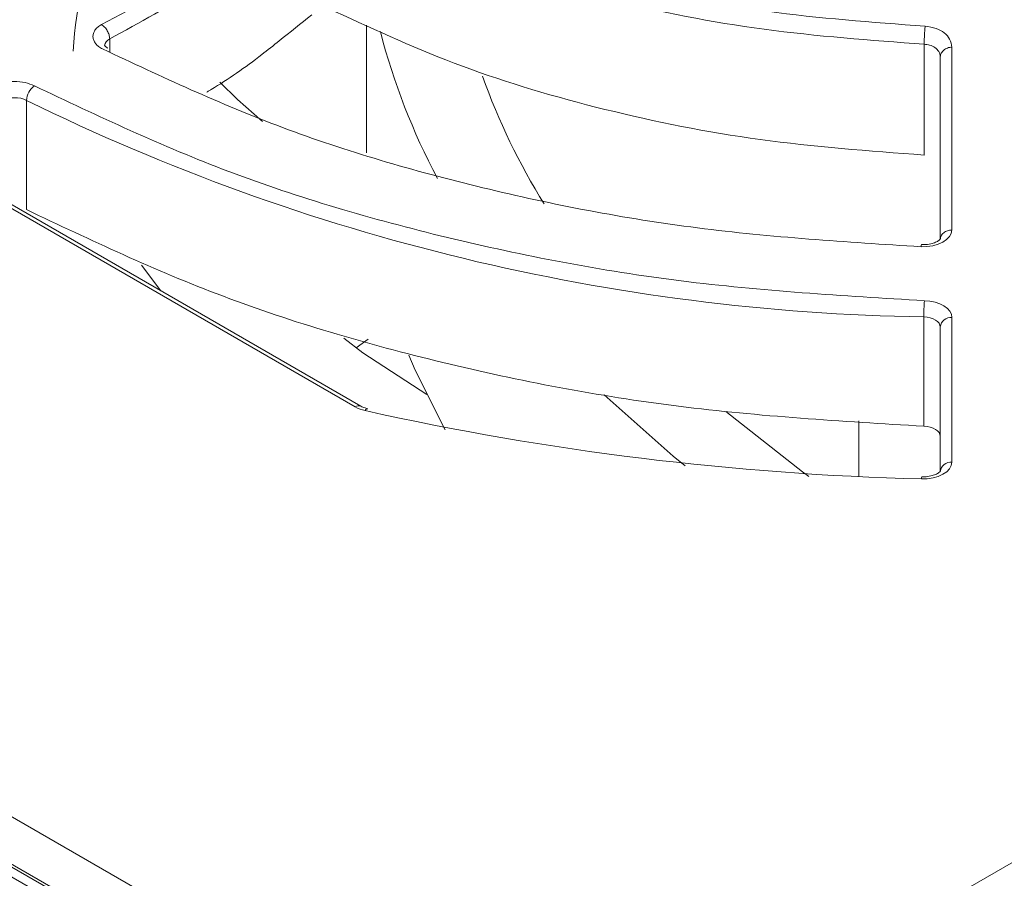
# Model space of a CAD drawing. Header units: millimetres. Extents: x -420 to 420, y -297 to 297.
# Tile 184 of 202: x 265 to 282, y 206 to 221. Entities that reach past the tile are written whole.
import ezdxf

# ---------------------------------------------------------------- set-up
doc = ezdxf.new("R2010")
doc.units = ezdxf.units.MM
doc.header["$MEASUREMENT"] = 0
doc.layers.add('layer 1', color=7, linetype='Continuous')

msp = doc.modelspace()

# ---------------------------------------------------------------- linework, layer by layer
at = {"layer": 'layer 1', "lineweight": 9}
for points in [[(269.8796, 197.9161), (269.8796, 197.9161), (332.3764, 233.9946), (332.3764, 233.9946)], [(332.0228, 232.1575), (332.0228, 232.1575), (270.5868, 196.6913), (270.5868, 196.6913)], [(274.4773, 201.8363), (274.4773, 201.8363), (326.8043, 232.0439), (326.8043, 232.0439)], [(327.4593, 231.6517), (327.4593, 231.6517), (274.8497, 201.2807), (274.8497, 201.2807)], [(327.7093, 231.6269), (327.7093, 231.6269), (275.0997, 201.2559), (275.0997, 201.2559)], [(248.5826, 176.6395), (248.5826, 176.6395), (332.0228, 224.8086), (332.0228, 224.8086)], [(225.3311, 223.6334), (225.3311, 223.6334), (269.8796, 197.9161), (269.8796, 197.9161)], [(332.73, 223.5838), (332.73, 223.5838), (249.2898, 175.4146), (249.2898, 175.4146)], [(269.2472, 197.0995), (269.2472, 197.0995), (224.6987, 222.8169), (224.6987, 222.8169)], [(266.8699, 222.6817), (266.5035, 221.9549), (266.2955, 221.1587), (266.2591, 220.3457)], [(271.2952, 220.7951), (271.2952, 220.7951), (271.2952, 218.6007), (271.2952, 218.6007)], [(271.5362, 220.6813), (271.7606, 219.8045), (272.0906, 218.9581), (272.5188, 218.1607)], [(266.8847, 220.5579), (266.8357, 220.5359), (266.8023, 220.4895), (266.7969, 220.4361)], [(266.8847, 220.5579), (266.8847, 220.5579), (266.8847, 220.3307), (266.8847, 220.3307)], [(280.8792, 218.5601), (280.8792, 218.5601), (280.8792, 220.4661), (280.8792, 220.4661)], [(254.9467, 172.149), (254.9467, 172.149), (338.3869, 220.3181), (338.3869, 220.3181)], [(223.6753, 219.8627), (223.6753, 219.8627), (268.224, 194.1454), (268.224, 194.1454)], [(273.2906, 219.9153), (273.5645, 219.1479), (273.9203, 218.4121), (274.3519, 217.7209)], [(340.1547, 219.7057), (340.1547, 219.7057), (255.6537, 170.9244), (255.6537, 170.9244)], [(265.5919, 219.7497), (265.5111, 219.6921), (265.4615, 219.6003), (265.4575, 219.5009)], [(265.4575, 219.5009), (265.3263, 219.5639), (265.1731, 219.5619), (265.0437, 219.4951)], [(265.4575, 219.5009), (270.258, 217.1376), (275.5223, 215.8666), (280.8722, 215.7796)], [(265.4575, 219.5009), (265.4575, 219.5009), (265.4575, 217.6228), (265.4575, 217.6228)], [(267.5913, 193.3288), (267.5913, 193.3288), (223.0429, 219.0461), (223.0429, 219.0461)], [(271.1022, 214.235), (271.1022, 214.235), (263.5877, 218.5729), (263.5877, 218.5729)], [(271.2022, 214.2448), (271.2022, 214.2448), (263.6877, 218.5829), (263.6877, 218.5829)], [(280.832, 217.022), (280.8262, 217.0108), (280.8236, 216.9982), (280.8248, 216.9854)], [(267.7661, 216.2284), (267.7661, 216.2284), (267.4333, 216.6678), (267.4333, 216.6678)], [(280.8834, 216.0582), (280.876, 215.9656), (280.8722, 215.8726), (280.8722, 215.7796)], [(280.8722, 213.9016), (280.8722, 213.9016), (280.8722, 215.7796), (280.8722, 215.7796)], [(281.3556, 215.77), (281.2556, 215.7792), (281.1668, 215.7066), (281.1556, 215.6068)], [(281.3556, 215.77), (281.3556, 215.77), (281.3556, 213.2844), (281.3556, 213.2844)], [(281.1556, 213.121), (281.1556, 213.121), (281.1556, 215.6068), (281.1556, 215.6068)], [(271.3246, 215.3976), (271.3246, 215.3976), (271.121, 215.247), (271.121, 215.247)], [(271.2014, 214.2454), (271.1688, 214.2596), (271.131, 214.2556), (271.1022, 214.235)], [(271.1022, 214.235), (271.1558, 214.2048), (271.2138, 214.183), (271.2738, 214.1702)], [(271.2738, 214.1702), (274.4145, 213.471), (277.6155, 213.0778), (280.832, 212.996)], [(279.7556, 213.9928), (279.7556, 213.9928), (279.7556, 213.0366), (279.7556, 213.0366)], [(281.3556, 213.2844), (281.2556, 213.2934), (281.1668, 213.2208), (281.1556, 213.121)], [(280.8376, 213.0326), (280.833, 213.021), (280.8312, 213.0086), (280.832, 212.996)], [(262.1028, 208.9799), (262.1028, 208.9799), (274.4773, 201.8363), (274.4773, 201.8363)], [(274.1239, 201.2239), (274.1239, 201.2239), (261.3956, 208.5717), (261.3956, 208.5717)], [(273.9353, 201.2807), (273.9353, 201.2807), (262.4292, 207.9231), (262.4292, 207.9231)], [(273.6855, 201.2559), (273.6855, 201.2559), (262.1592, 207.9099), (262.1592, 207.9099)]]:
    msp.add_open_spline(points, degree=3, dxfattribs=at)
for points, knots in [([(270.8966, 223.2094), (271.6176, 222.8789), (272.3386, 222.5485), (273.1114, 222.2633), (273.1114, 222.2633), (273.8845, 221.9779), (274.7091, 221.7377), (275.5583, 221.5309), (275.5583, 221.5309), (276.4075, 221.3241), (277.2813, 221.1511), (278.1749, 221.0307), (278.1749, 221.0307), (279.0686, 220.9103), (279.9818, 220.8429), (280.895, 220.7753)], [0, 0, 0, 0, 0.2, 0.2, 0.2, 0.2, 0.4, 0.4, 0.4, 0.4, 0.6, 0.6, 0.6, 0.6, 1, 1, 1, 1]), ([(266.7433, 220.8017), (267.3243, 221.1121), (267.9053, 221.4225), (268.481, 221.8069), (268.481, 221.8069), (269.0626, 222.1951), (269.6386, 222.6589), (270.2146, 223.123)], [0, 0, 0, 0, 0.3333333, 0.3333333, 0.3333333, 0.3333333, 1, 1, 1, 1]), ([(270.3562, 222.8763), (269.7132, 222.3709), (269.0704, 221.8655), (268.4222, 221.4453), (268.4222, 221.4453), (267.9119, 221.1143), (267.3983, 220.8361), (266.8847, 220.5579)], [0, 0, 0, 0, 0.3333333, 0.3333333, 0.3333333, 0.3333333, 1, 1, 1, 1]), ([(280.8792, 220.4661), (279.9554, 220.5337), (279.0316, 220.6013), (278.1277, 220.7227), (278.1277, 220.7227), (277.2239, 220.8439), (276.3399, 221.0189), (275.4809, 221.2279), (275.4809, 221.2279), (274.6219, 221.4371), (273.7877, 221.6803), (273.0058, 221.9695), (273.0058, 221.9695), (272.224, 222.2585), (271.4946, 222.5935), (270.7652, 222.9284)], [0, 0, 0, 0, 0.2, 0.2, 0.2, 0.2, 0.4, 0.4, 0.4, 0.4, 0.6, 0.6, 0.6, 0.6, 1, 1, 1, 1]), ([(270.3562, 220.9699), (270.1696, 220.8207), (269.9832, 220.6715), (269.7966, 220.5229), (269.7966, 220.5229), (269.6974, 220.4439), (269.598, 220.3649), (269.4984, 220.2877), (269.4984, 220.2877), (269.2116, 220.0657), (268.9212, 219.8577), (268.6306, 219.6877), (268.6306, 219.6877), (268.6306, 219.6877), (268.6304, 219.6877), (268.6304, 219.6877), (268.6304, 219.6877), (268.6302, 219.6875), (268.63, 219.6875), (268.6298, 219.6873), (268.6298, 219.6873), (268.6294, 219.6871), (268.6288, 219.6867), (268.6282, 219.6863), (268.6282, 219.6863), (268.6262, 219.6853), (268.6244, 219.6841), (268.6224, 219.6831), (268.6224, 219.6831), (268.6152, 219.6789), (268.608, 219.6747), (268.6008, 219.6705), (268.6008, 219.6705), (268.5844, 219.6611), (268.5678, 219.6515), (268.5514, 219.6419)], [0, 0, 0, 0, 0.1, 0.1, 0.1, 0.1, 0.2, 0.2, 0.2, 0.2, 0.3, 0.3, 0.3, 0.3, 0.4, 0.4, 0.4, 0.4, 0.5, 0.5, 0.5, 0.5, 0.6, 0.6, 0.6, 0.6, 0.7, 0.7, 0.7, 0.7, 0.8, 0.8, 0.8, 0.8, 1, 1, 1, 1]), ([(280.8792, 218.5601), (279.9318, 218.6307), (278.9844, 218.7015), (278.0583, 218.8285), (278.0583, 218.8285), (277.1477, 218.9533), (276.2575, 219.1325), (275.3931, 219.3461), (275.3931, 219.3461), (274.5435, 219.5561), (273.7185, 219.7995), (272.9452, 220.0873), (272.9452, 220.0873), (272.1852, 220.3703), (271.4752, 220.6963), (270.7652, 221.0225)], [0, 0, 0, 0, 0.2, 0.2, 0.2, 0.2, 0.4, 0.4, 0.4, 0.4, 0.6, 0.6, 0.6, 0.6, 1, 1, 1, 1]), ([(266.7629, 220.3839), (266.7391, 220.3977), (266.7151, 220.4117), (266.6947, 220.4271), (266.6947, 220.4271), (266.6743, 220.4427), (266.6571, 220.4597), (266.6431, 220.4775), (266.6431, 220.4775), (266.6289, 220.4953), (266.6177, 220.5139), (266.6101, 220.5329), (266.6101, 220.5329), (266.6023, 220.5519), (266.5979, 220.5713), (266.5971, 220.5909), (266.5971, 220.5909), (266.5961, 220.6105), (266.5985, 220.6301), (266.6045, 220.6493), (266.6045, 220.6493), (266.6105, 220.6685), (266.6199, 220.6873), (266.6323, 220.7055), (266.6323, 220.7055), (266.6447, 220.7237), (266.6603, 220.7413), (266.6793, 220.7575), (266.6793, 220.7575), (266.6983, 220.7735), (266.7207, 220.7881), (266.7433, 220.8029)], [0, 0, 0, 0, 0.1111111, 0.1111111, 0.1111111, 0.1111111, 0.2222222, 0.2222222, 0.2222222, 0.2222222, 0.3333333, 0.3333333, 0.3333333, 0.3333333, 0.4444444, 0.4444444, 0.4444444, 0.4444444, 0.5555556, 0.5555556, 0.5555556, 0.5555556, 0.6666667, 0.6666667, 0.6666667, 0.6666667, 0.7777778, 0.7777778, 0.7777778, 0.7777778, 1, 1, 1, 1]), ([(266.8847, 220.5579), (266.8825, 220.5805), (266.8805, 220.6031), (266.8739, 220.6265), (266.8739, 220.6265), (266.8675, 220.6501), (266.8565, 220.6743), (266.8433, 220.6973), (266.8433, 220.6973), (266.8301, 220.7201), (266.8145, 220.7417), (266.7973, 220.7591), (266.7973, 220.7591), (266.7803, 220.7765), (266.7617, 220.7897), (266.7433, 220.8029)], [0, 0, 0, 0, 0.2, 0.2, 0.2, 0.2, 0.4, 0.4, 0.4, 0.4, 0.6, 0.6, 0.6, 0.6, 1, 1, 1, 1]), ([(280.895, 220.7753), (280.8928, 220.7533), (280.8908, 220.7313), (280.889, 220.7065), (280.889, 220.7065), (280.887, 220.6813), (280.8854, 220.6533), (280.8838, 220.6249), (280.8838, 220.6249), (280.8824, 220.5965), (280.8812, 220.5677), (280.8804, 220.5409), (280.8804, 220.5409), (280.8798, 220.5149), (280.8796, 220.4905), (280.8792, 220.4661)], [0, 0, 0, 0, 0.2, 0.2, 0.2, 0.2, 0.4, 0.4, 0.4, 0.4, 0.6, 0.6, 0.6, 0.6, 1, 1, 1, 1]), ([(280.895, 220.7753), (280.96, 220.7649), (281.0248, 220.7547), (281.0844, 220.7347), (281.0844, 220.7347), (281.1368, 220.7171), (281.1848, 220.6919), (281.2244, 220.6609), (281.2244, 220.6609), (281.2638, 220.6301), (281.2946, 220.5933), (281.3148, 220.5541), (281.3148, 220.5541), (281.3376, 220.5095), (281.3466, 220.4617), (281.3556, 220.4139)], [0, 0, 0, 0, 0.2, 0.2, 0.2, 0.2, 0.4, 0.4, 0.4, 0.4, 0.6, 0.6, 0.6, 0.6, 1, 1, 1, 1]), ([(266.8549, 220.3981), (266.8379, 220.4083), (266.8209, 220.4185), (266.8105, 220.4275), (266.8105, 220.4275), (266.7995, 220.4371), (266.7957, 220.4455), (266.7955, 220.4445), (266.7955, 220.4445), (266.7955, 220.4443), (266.7957, 220.4437), (266.7957, 220.4431)], [0, 0, 0, 0, 0.25, 0.25, 0.25, 0.25, 0.5, 0.5, 0.5, 0.5, 1, 1, 1, 1]), ([(281.1556, 220.2491), (281.1544, 220.2649), (281.153, 220.2805), (281.1488, 220.2959), (281.1488, 220.2959), (281.1446, 220.3105), (281.138, 220.3247), (281.1294, 220.3383), (281.1294, 220.3383), (281.1132, 220.3639), (281.0904, 220.3869), (281.0622, 220.4065), (281.0622, 220.4065), (281.0364, 220.4245), (281.0062, 220.4395), (280.9732, 220.4489), (280.9732, 220.4489), (280.9434, 220.4577), (280.9112, 220.4619), (280.8792, 220.4661)], [0, 0, 0, 0, 0.1666667, 0.1666667, 0.1666667, 0.1666667, 0.3333333, 0.3333333, 0.3333333, 0.3333333, 0.5, 0.5, 0.5, 0.5, 0.6666667, 0.6666667, 0.6666667, 0.6666667, 1, 1, 1, 1]), ([(280.8248, 216.9854), (279.5364, 217.0674), (278.2477, 217.1494), (276.9871, 217.3098), (276.9871, 217.3098), (275.7263, 217.4704), (274.4933, 217.7097), (273.2966, 217.9989), (273.2966, 217.9989), (272.0998, 218.2881), (270.9394, 218.6275), (269.8566, 219.0333), (269.8566, 219.0333), (268.7736, 219.4391), (267.7683, 219.9115), (266.7629, 220.3839)], [0, 0, 0, 0, 0.2, 0.2, 0.2, 0.2, 0.4, 0.4, 0.4, 0.4, 0.6, 0.6, 0.6, 0.6, 1, 1, 1, 1]), ([(281.3556, 220.4139), (281.3426, 220.4131), (281.3296, 220.4123), (281.317, 220.4103), (281.317, 220.4103), (281.3042, 220.4081), (281.292, 220.4045), (281.28, 220.3999), (281.28, 220.3999), (281.2564, 220.3911), (281.2346, 220.3785), (281.2162, 220.3635), (281.2162, 220.3635), (281.1978, 220.3483), (281.1828, 220.3303), (281.1722, 220.3109), (281.1722, 220.3109), (281.1668, 220.3013), (281.1626, 220.2911), (281.16, 220.2807), (281.16, 220.2807), (281.1574, 220.2703), (281.1566, 220.2597), (281.1556, 220.2491)], [0, 0, 0, 0, 0.1428571, 0.1428571, 0.1428571, 0.1428571, 0.2857143, 0.2857143, 0.2857143, 0.2857143, 0.4285714, 0.4285714, 0.4285714, 0.4285714, 0.5714286, 0.5714286, 0.5714286, 0.5714286, 0.7142857, 0.7142857, 0.7142857, 0.7142857, 1, 1, 1, 1]), ([(281.3556, 220.4139), (281.3556, 219.8151), (281.3554, 219.2161), (281.3554, 218.6901), (281.3554, 218.6901), (281.3554, 218.1705), (281.3556, 217.7221), (281.3556, 217.2736)], [0, 0, 0, 0, 0.3333333, 0.3333333, 0.3333333, 0.3333333, 1, 1, 1, 1]), ([(281.1556, 217.1102), (281.1556, 217.4642), (281.1556, 217.8183), (281.1556, 218.1723), (281.1556, 218.1723), (281.1556, 218.2621), (281.1556, 218.3521), (281.1556, 218.4419), (281.1556, 218.4419), (281.1556, 218.4651), (281.1556, 218.4883), (281.1556, 218.5115), (281.1556, 218.5115), (281.1556, 218.5177), (281.1556, 218.5239), (281.1556, 218.5299), (281.1556, 218.5299), (281.1556, 218.5317), (281.1556, 218.5335), (281.1556, 218.5351), (281.1556, 218.5351), (281.1556, 218.5357), (281.1556, 218.5361), (281.1556, 218.5367), (281.1556, 218.5367), (281.1556, 218.5369), (281.1556, 218.5373), (281.1556, 218.5375), (281.1556, 218.5375), (281.1556, 218.7793), (281.1556, 219.0637), (281.1556, 219.3579), (281.1556, 219.3579), (281.1556, 219.3881), (281.1556, 219.4183), (281.1556, 219.4487), (281.1556, 219.4487), (281.1556, 219.5081), (281.1556, 219.5679), (281.1556, 219.6275), (281.1556, 219.6275), (281.1556, 219.8345), (281.1556, 220.0419), (281.1556, 220.2491)], [0, 0, 0, 0, 0.0833333, 0.0833333, 0.0833333, 0.0833333, 0.1666667, 0.1666667, 0.1666667, 0.1666667, 0.25, 0.25, 0.25, 0.25, 0.3333333, 0.3333333, 0.3333333, 0.3333333, 0.4166667, 0.4166667, 0.4166667, 0.4166667, 0.5, 0.5, 0.5, 0.5, 0.5833333, 0.5833333, 0.5833333, 0.5833333, 0.6666667, 0.6666667, 0.6666667, 0.6666667, 0.75, 0.75, 0.75, 0.75, 0.8333333, 0.8333333, 0.8333333, 0.8333333, 1, 1, 1, 1]), ([(264.9023, 219.7401), (264.9523, 219.7631), (265.0021, 219.7861), (265.0589, 219.8013), (265.0589, 219.8013), (265.1159, 219.8165), (265.1797, 219.8237), (265.2437, 219.8245), (265.2437, 219.8245), (265.3079, 219.8255), (265.3723, 219.8201), (265.4303, 219.8065), (265.4303, 219.8065), (265.4883, 219.7929), (265.5401, 219.7713), (265.5919, 219.7497)], [0, 0, 0, 0, 0.2, 0.2, 0.2, 0.2, 0.4, 0.4, 0.4, 0.4, 0.6, 0.6, 0.6, 0.6, 1, 1, 1, 1]), ([(268.7762, 219.8113), (268.7762, 219.8113), (269.0802, 219.5157), (269.0802, 219.5157), (269.0802, 219.5157), (269.0802, 219.5157), (269.5094, 219.1375), (269.5094, 219.1375)], [0, 0, 0, 0, 0.3333333, 0.3333333, 0.3333333, 0.3333333, 1, 1, 1, 1]), ([(265.5919, 219.7497), (266.6815, 219.2327), (267.7711, 218.7159), (268.9472, 218.2725), (268.9472, 218.2725), (270.123, 217.8291), (271.3852, 217.459), (272.6876, 217.1448), (272.6876, 217.1448), (273.9899, 216.8304), (275.3325, 216.5714), (276.7051, 216.3994), (276.7051, 216.3994), (278.0777, 216.2276), (279.4806, 216.143), (280.8834, 216.0582)], [0, 0, 0, 0, 0.2, 0.2, 0.2, 0.2, 0.4, 0.4, 0.4, 0.4, 0.6, 0.6, 0.6, 0.6, 1, 1, 1, 1]), ([(280.8722, 213.9016), (279.4582, 213.987), (278.0441, 214.0724), (276.6603, 214.2456), (276.6603, 214.2456), (275.2767, 214.4188), (273.9233, 214.68), (272.6104, 214.9968), (272.6104, 214.9968), (271.2976, 215.3138), (270.0252, 215.6866), (268.8398, 216.1336), (268.8398, 216.1336), (267.6543, 216.5806), (266.5559, 217.1016), (265.4575, 217.6228)], [0, 0, 0, 0, 0.2, 0.2, 0.2, 0.2, 0.4, 0.4, 0.4, 0.4, 0.6, 0.6, 0.6, 0.6, 1, 1, 1, 1]), ([(281.3556, 217.2736), (281.3556, 217.2736), (281.3452, 217.215), (281.3452, 217.215), (281.3452, 217.215), (281.3452, 217.215), (281.3146, 217.159), (281.3146, 217.159), (281.3146, 217.159), (281.3146, 217.159), (281.2648, 217.1078), (281.2648, 217.1078), (281.2648, 217.1078), (281.2648, 217.1078), (281.1982, 217.0632), (281.1982, 217.0632), (281.1982, 217.0632), (281.1982, 217.0632), (281.1172, 217.0276), (281.1172, 217.0276), (281.1172, 217.0276), (281.1172, 217.0276), (281.0254, 217.002), (281.0254, 217.002), (281.0254, 217.002), (281.0254, 217.002), (280.9266, 216.9878), (280.9266, 216.9878), (280.9266, 216.9878), (280.9266, 216.9878), (280.8248, 216.9854), (280.8248, 216.9854)], [0, 0, 0, 0, 0.1111111, 0.1111111, 0.1111111, 0.1111111, 0.2222222, 0.2222222, 0.2222222, 0.2222222, 0.3333333, 0.3333333, 0.3333333, 0.3333333, 0.4444444, 0.4444444, 0.4444444, 0.4444444, 0.5555556, 0.5555556, 0.5555556, 0.5555556, 0.6666667, 0.6666667, 0.6666667, 0.6666667, 0.7777778, 0.7777778, 0.7777778, 0.7777778, 1, 1, 1, 1]), ([(281.3556, 217.2736), (281.3294, 217.2712), (281.3032, 217.2686), (281.2792, 217.2612), (281.2792, 217.2612), (281.255, 217.2536), (281.233, 217.241), (281.2142, 217.2258), (281.2142, 217.2258), (281.1956, 217.2104), (281.18, 217.1924), (281.1708, 217.1728), (281.1708, 217.1728), (281.1616, 217.153), (281.1586, 217.1316), (281.1556, 217.1102)], [0, 0, 0, 0, 0.2, 0.2, 0.2, 0.2, 0.4, 0.4, 0.4, 0.4, 0.6, 0.6, 0.6, 0.6, 1, 1, 1, 1]), ([(281.1556, 217.1148), (281.156, 217.1162), (281.1564, 217.1176), (281.1556, 217.117), (281.1556, 217.117), (281.1536, 217.1156), (281.1456, 217.105), (281.1316, 217.094), (281.1316, 217.094), (281.118, 217.0832), (281.0986, 217.0724), (281.075, 217.0624), (281.075, 217.0624), (281.051, 217.0522), (281.0222, 217.043), (280.9908, 217.036), (280.9908, 217.036), (280.957, 217.0284), (280.92, 217.0234), (280.8826, 217.0222), (280.8826, 217.0222), (280.8658, 217.0216), (280.8488, 217.0218), (280.832, 217.022)], [0, 0, 0, 0, 0.1428571, 0.1428571, 0.1428571, 0.1428571, 0.2857143, 0.2857143, 0.2857143, 0.2857143, 0.4285714, 0.4285714, 0.4285714, 0.4285714, 0.5714286, 0.5714286, 0.5714286, 0.5714286, 0.7142857, 0.7142857, 0.7142857, 0.7142857, 1, 1, 1, 1]), ([(280.8834, 216.0582), (280.8834, 216.0582), (280.9768, 216.05), (280.9768, 216.05), (280.9768, 216.05), (280.9768, 216.05), (281.066, 216.032), (281.066, 216.032), (281.066, 216.032), (281.066, 216.032), (281.1476, 216.0044), (281.1476, 216.0044), (281.1476, 216.0044), (281.1476, 216.0044), (281.2188, 215.9684), (281.2188, 215.9684), (281.2188, 215.9684), (281.2188, 215.9684), (281.277, 215.9254), (281.277, 215.9254), (281.277, 215.9254), (281.277, 215.9254), (281.3202, 215.8768), (281.3202, 215.8768), (281.3202, 215.8768), (281.3202, 215.8768), (281.3468, 215.8244), (281.3468, 215.8244), (281.3468, 215.8244), (281.3468, 215.8244), (281.3556, 215.77), (281.3556, 215.77)], [0, 0, 0, 0, 0.1111111, 0.1111111, 0.1111111, 0.1111111, 0.2222222, 0.2222222, 0.2222222, 0.2222222, 0.3333333, 0.3333333, 0.3333333, 0.3333333, 0.4444444, 0.4444444, 0.4444444, 0.4444444, 0.5555556, 0.5555556, 0.5555556, 0.5555556, 0.6666667, 0.6666667, 0.6666667, 0.6666667, 0.7777778, 0.7777778, 0.7777778, 0.7777778, 1, 1, 1, 1]), ([(281.1556, 215.6068), (281.1556, 215.6068), (281.1502, 215.6394), (281.1502, 215.6394), (281.1502, 215.6394), (281.1502, 215.6394), (281.1344, 215.6708), (281.1344, 215.6708), (281.1344, 215.6708), (281.1344, 215.6708), (281.1086, 215.7), (281.1086, 215.7), (281.1086, 215.7), (281.1086, 215.7), (281.0736, 215.7258), (281.0736, 215.7258), (281.0736, 215.7258), (281.0736, 215.7258), (281.0308, 215.7474), (281.0308, 215.7474), (281.0308, 215.7474), (281.0308, 215.7474), (280.9818, 215.7638), (280.9818, 215.7638), (280.9818, 215.7638), (280.9818, 215.7638), (280.9284, 215.7748), (280.9284, 215.7748), (280.9284, 215.7748), (280.9284, 215.7748), (280.8722, 215.7796), (280.8722, 215.7796)], [0, 0, 0, 0, 0.1111111, 0.1111111, 0.1111111, 0.1111111, 0.2222222, 0.2222222, 0.2222222, 0.2222222, 0.3333333, 0.3333333, 0.3333333, 0.3333333, 0.4444444, 0.4444444, 0.4444444, 0.4444444, 0.5555556, 0.5555556, 0.5555556, 0.5555556, 0.6666667, 0.6666667, 0.6666667, 0.6666667, 0.7777778, 0.7777778, 0.7777778, 0.7777778, 1, 1, 1, 1]), ([(272.3312, 214.4458), (272.3312, 214.4458), (271.2348, 215.162), (271.2348, 215.162), (271.2348, 215.162), (271.2348, 215.162), (270.9054, 215.4148), (270.9054, 215.4148)], [0, 0, 0, 0, 0.3333333, 0.3333333, 0.3333333, 0.3333333, 1, 1, 1, 1]), ([(272.0272, 215.1206), (272.0272, 215.1206), (272.1358, 214.8662), (272.1358, 214.8662), (272.1358, 214.8662), (272.1358, 214.8662), (272.648, 213.841), (272.648, 213.841)], [0, 0, 0, 0, 0.3333333, 0.3333333, 0.3333333, 0.3333333, 1, 1, 1, 1]), ([(276.7711, 213.2208), (276.7711, 213.2208), (276.5677, 213.3858), (276.5677, 213.3858), (276.5677, 213.3858), (276.5677, 213.3858), (275.3831, 214.4394), (275.3831, 214.4394)], [0, 0, 0, 0, 0.3333333, 0.3333333, 0.3333333, 0.3333333, 1, 1, 1, 1]), ([(271.3178, 214.202), (271.2872, 214.2106), (271.2566, 214.219), (271.2326, 214.2294), (271.2326, 214.2294), (271.2216, 214.2344), (271.2118, 214.2396), (271.2022, 214.2448)], [0, 0, 0, 0, 0.3333333, 0.3333333, 0.3333333, 0.3333333, 1, 1, 1, 1]), ([(271.2738, 214.1702), (271.2738, 214.1702), (271.288, 214.188), (271.288, 214.188), (271.288, 214.188), (271.288, 214.188), (271.3018, 214.1988), (271.3018, 214.1988), (271.3018, 214.1988), (271.3018, 214.1988), (271.3144, 214.2024), (271.3144, 214.2024), (271.3144, 214.2024), (271.3144, 214.2024), (271.3188, 214.2018), (271.3188, 214.2018)], [0, 0, 0, 0, 0.2, 0.2, 0.2, 0.2, 0.4, 0.4, 0.4, 0.4, 0.6, 0.6, 0.6, 0.6, 1, 1, 1, 1]), ([(277.4717, 214.1548), (277.4717, 214.1548), (278.7891, 213.1168), (278.7891, 213.1168), (278.7891, 213.1168), (278.7891, 213.1168), (278.8992, 213.0376), (278.8992, 213.0376)], [0, 0, 0, 0, 0.3333333, 0.3333333, 0.3333333, 0.3333333, 1, 1, 1, 1]), ([(281.1556, 213.7288), (281.1556, 213.7288), (281.1502, 213.7614), (281.1502, 213.7614), (281.1502, 213.7614), (281.1502, 213.7614), (281.1344, 213.7928), (281.1344, 213.7928), (281.1344, 213.7928), (281.1344, 213.7928), (281.1086, 213.822), (281.1086, 213.822), (281.1086, 213.822), (281.1086, 213.822), (281.0736, 213.8478), (281.0736, 213.8478), (281.0736, 213.8478), (281.0736, 213.8478), (281.0308, 213.8692), (281.0308, 213.8692), (281.0308, 213.8692), (281.0308, 213.8692), (280.9818, 213.8858), (280.9818, 213.8858), (280.9818, 213.8858), (280.9818, 213.8858), (280.9284, 213.8968), (280.9284, 213.8968), (280.9284, 213.8968), (280.9284, 213.8968), (280.8722, 213.9016), (280.8722, 213.9016)], [0, 0, 0, 0, 0.1111111, 0.1111111, 0.1111111, 0.1111111, 0.2222222, 0.2222222, 0.2222222, 0.2222222, 0.3333333, 0.3333333, 0.3333333, 0.3333333, 0.4444444, 0.4444444, 0.4444444, 0.4444444, 0.5555556, 0.5555556, 0.5555556, 0.5555556, 0.6666667, 0.6666667, 0.6666667, 0.6666667, 0.7777778, 0.7777778, 0.7777778, 0.7777778, 1, 1, 1, 1]), ([(281.3556, 213.2844), (281.3556, 213.2844), (281.3454, 213.2264), (281.3454, 213.2264), (281.3454, 213.2264), (281.3454, 213.2264), (281.3154, 213.1708), (281.3154, 213.1708), (281.3154, 213.1708), (281.3154, 213.1708), (281.2664, 213.1198), (281.2664, 213.1198), (281.2664, 213.1198), (281.2664, 213.1198), (281.2008, 213.0756), (281.2008, 213.0756), (281.2008, 213.0756), (281.2008, 213.0756), (281.121, 213.0398), (281.121, 213.0398), (281.121, 213.0398), (281.121, 213.0398), (281.0306, 213.014), (281.0306, 213.014), (281.0306, 213.014), (281.0306, 213.014), (280.9328, 212.9992), (280.9328, 212.9992), (280.9328, 212.9992), (280.9328, 212.9992), (280.832, 212.996), (280.832, 212.996)], [0, 0, 0, 0, 0.1111111, 0.1111111, 0.1111111, 0.1111111, 0.2222222, 0.2222222, 0.2222222, 0.2222222, 0.3333333, 0.3333333, 0.3333333, 0.3333333, 0.4444444, 0.4444444, 0.4444444, 0.4444444, 0.5555556, 0.5555556, 0.5555556, 0.5555556, 0.6666667, 0.6666667, 0.6666667, 0.6666667, 0.7777778, 0.7777778, 0.7777778, 0.7777778, 1, 1, 1, 1]), ([(281.1556, 213.1258), (281.156, 213.127), (281.1564, 213.1284), (281.1556, 213.1278), (281.1556, 213.1278), (281.1536, 213.1264), (281.1456, 213.1158), (281.1316, 213.1048), (281.1316, 213.1048), (281.118, 213.0942), (281.0986, 213.0832), (281.075, 213.0732), (281.075, 213.0732), (281.051, 213.063), (281.0222, 213.0538), (280.9908, 213.0468), (280.9908, 213.0468), (280.957, 213.0392), (280.92, 213.0342), (280.8826, 213.033), (280.8826, 213.033), (280.8676, 213.0326), (280.8526, 213.0326), (280.8376, 213.0326)], [0, 0, 0, 0, 0.1428571, 0.1428571, 0.1428571, 0.1428571, 0.2857143, 0.2857143, 0.2857143, 0.2857143, 0.4285714, 0.4285714, 0.4285714, 0.4285714, 0.5714286, 0.5714286, 0.5714286, 0.5714286, 0.7142857, 0.7142857, 0.7142857, 0.7142857, 1, 1, 1, 1])]:
    msp.add_open_spline(points, degree=3, knots=knots, dxfattribs=at)

doc.saveas('drawing.dxf')
